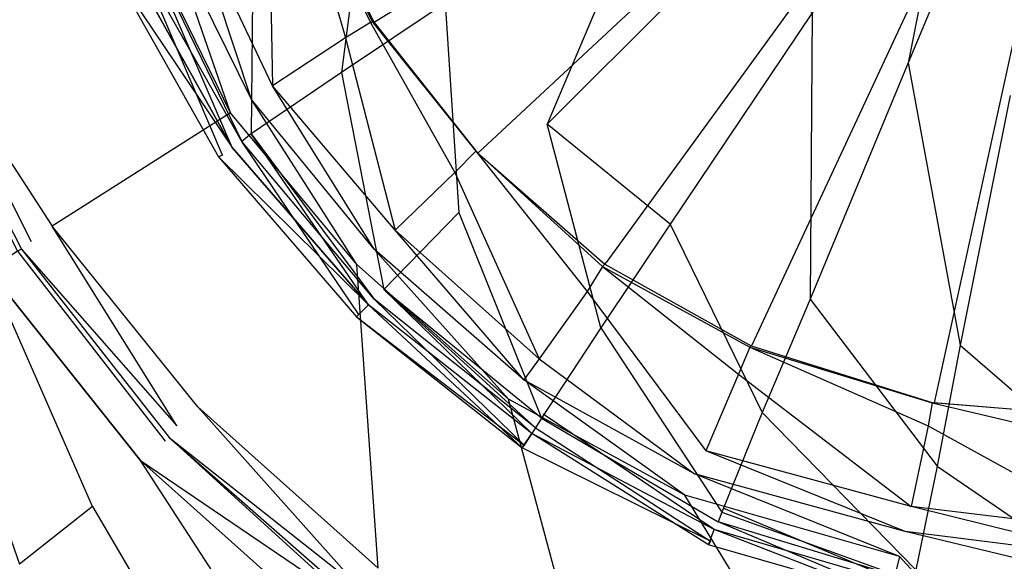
# Model space of a CAD drawing. Extents: x 0 to 1, y -1 to 0.
# Tile 6 of 16: x 0.4427 to 0.494, y -0.5524 to -0.5242. Entities that reach past the tile are written whole.
import ezdxf

# ---------------------------------------------------------------- set-up
doc = ezdxf.new("R2010")
doc.units = 0
doc.layers.add('L0_ABLAUF_INF_0___REPLACEMTFORE', color=7, linetype='CONTINUOUS')
doc.layers.add('L1_WANNE_0_N_6228J5____REPLACEM', color=7, linetype='CONTINUOUS')

msp = doc.modelspace()

# ---------------------------------------------------------------- linework, layer by layer
at = {"layer": 'L0_ABLAUF_INF_0___REPLACEMTFORE', "color": 8}
for points, invisible_edges in [([(0.488989, -0.52645, 0.027162), (0.491789, -0.51225, 0.027798), (0.483989, -0.52385, 0.027162), (0.488989, -0.52645, 0.027162)], 13), ([(0.491789, -0.51225, 0.027798), (0.488989, -0.52645, 0.027162), (0.494289, -0.51365, 0.027798), (0.491789, -0.51225, 0.027798)], 14), ([(0.494289, -0.52815, 0.027162), (0.494289, -0.51365, 0.027798), (0.488989, -0.52645, 0.027162), (0.494289, -0.52815, 0.027162)], 13), ([(0.459488, -0.52695, 0.025676), (0.460888, -0.51615, 0.026313), (0.454888, -0.51865, 0.025676), (0.459488, -0.52695, 0.025676)], 13), ([(0.460888, -0.51615, 0.026313), (0.459488, -0.52695, 0.025676), (0.464888, -0.52335, 0.026313), (0.460888, -0.51615, 0.026313)], 14), ([(0.470188, -0.52965, 0.026313), (0.475988, -0.51595, 0.027162), (0.464888, -0.52335, 0.026313), (0.470188, -0.52965, 0.026313)], 13), ([(0.475988, -0.51595, 0.027162), (0.470188, -0.52965, 0.026313), (0.479588, -0.52025, 0.027162), (0.475988, -0.51595, 0.027162)], 14), ([(0.454788, -0.53015, 0.025146), (0.454888, -0.51865, 0.025676), (0.449588, -0.52085, 0.025146), (0.454788, -0.53015, 0.025146)], 13), ([(0.454888, -0.51865, 0.025676), (0.454788, -0.53015, 0.025146), (0.459488, -0.52695, 0.025676), (0.454888, -0.51865, 0.025676)], 14), ([(0.479588, -0.52025, 0.027162), (0.470188, -0.52965, 0.026313), (0.476588, -0.53485, 0.026207), (0.479588, -0.52025, 0.027162)], 14), ([(0.483989, -0.52385, 0.027162), (0.479588, -0.52025, 0.027162), (0.476588, -0.53485, 0.026207), (0.483989, -0.52385, 0.027162)], 14), ([(0.453288, -0.53125, 0.024297), (0.448988, -0.52115, 0.02504), (0.447788, -0.52165, 0.024297), (0.453288, -0.53125, 0.024297)], 14), ([(0.449488, -0.52085, 0.021963), (0.453788, -0.53085, 0.021751), (0.448488, -0.52135, 0.021751), (0.449488, -0.52085, 0.021963)], 13), ([(0.454288, -0.53055, 0.02504), (0.449588, -0.52085, 0.025146), (0.448988, -0.52115, 0.02504), (0.454288, -0.53055, 0.02504)], 13), ([(0.454288, -0.53055, 0.02504), (0.448988, -0.52115, 0.02504), (0.453288, -0.53125, 0.024297), (0.454288, -0.53055, 0.02504)], 14), ([(0.453788, -0.53085, 0.021751), (0.449488, -0.52085, 0.021963), (0.454788, -0.53015, 0.021963), (0.453788, -0.53085, 0.021751)], 14), ([(0.449588, -0.52085, 0.025146), (0.454288, -0.53055, 0.02504), (0.454788, -0.53015, 0.025146), (0.449588, -0.52085, 0.025146)], 14), ([(0.448488, -0.52135, 0.021751), (0.453788, -0.53085, 0.021751), (0.447636, -0.521708, 0.023024), (0.448488, -0.52135, 0.021751)], 14), ([(0.447788, -0.52165, 0.024297), (0.447636, -0.521708, 0.023024), (0.453288, -0.53125, 0.024297), (0.447788, -0.52165, 0.024297)], 14), ([(0.447636, -0.521708, 0.023024), (0.453788, -0.53085, 0.021751), (0.453089, -0.53135, 0.023024), (0.447636, -0.521708, 0.023024)], 14), ([(0.447636, -0.521708, 0.023024), (0.453089, -0.53135, 0.023024), (0.453288, -0.53125, 0.024297), (0.447636, -0.521708, 0.023024)], 14), ([(0.465588, -0.53425, 0.025676), (0.464888, -0.52335, 0.026313), (0.459488, -0.52695, 0.025676), (0.465588, -0.53425, 0.025676)], 13), ([(0.464888, -0.52335, 0.026313), (0.465588, -0.53425, 0.025676), (0.470188, -0.52965, 0.026313), (0.464888, -0.52335, 0.026313)], 14), ([(0.483889, -0.53875, 0.026207), (0.483989, -0.52385, 0.027162), (0.476588, -0.53485, 0.026207), (0.483889, -0.53875, 0.026207)], 13), ([(0.483989, -0.52385, 0.027162), (0.483889, -0.53875, 0.026207), (0.488989, -0.52645, 0.027162), (0.483989, -0.52385, 0.027162)], 14), ([(0.491689, -0.54115, 0.026207), (0.488989, -0.52645, 0.027162), (0.483889, -0.53875, 0.026207), (0.491689, -0.54115, 0.026207)], 13), ([(0.488989, -0.52645, 0.027162), (0.491689, -0.54115, 0.026207), (0.494289, -0.52815, 0.027162), (0.488989, -0.52645, 0.027162)], 14), ([(0.461688, -0.53825, 0.025146), (0.459488, -0.52695, 0.025676), (0.454788, -0.53015, 0.025146), (0.461688, -0.53825, 0.025146)], 13), ([(0.459488, -0.52695, 0.025676), (0.461688, -0.53825, 0.025146), (0.465588, -0.53425, 0.025676), (0.459488, -0.52695, 0.025676)], 14), ([(0.499989, -0.54195, 0.026207), (0.494289, -0.52815, 0.027162), (0.491689, -0.54115, 0.026207), (0.499989, -0.54195, 0.026207)], 13), ([(0.472988, -0.54025, 0.025676), (0.470188, -0.52965, 0.026313), (0.465588, -0.53425, 0.025676), (0.472988, -0.54025, 0.025676)], 14), ([(0.476588, -0.53485, 0.026207), (0.470188, -0.52965, 0.026313), (0.472988, -0.54025, 0.025676), (0.476588, -0.53485, 0.026207)], 14), ([(0.454788, -0.53015, 0.021963), (0.460888, -0.53905, 0.021751), (0.453788, -0.53085, 0.021751), (0.454788, -0.53015, 0.021963)], 13), ([(0.461188, -0.53875, 0.02504), (0.454788, -0.53015, 0.025146), (0.454288, -0.53055, 0.02504), (0.461188, -0.53875, 0.02504)], 13), ([(0.460888, -0.53905, 0.021751), (0.454788, -0.53015, 0.021963), (0.461688, -0.53825, 0.021963), (0.460888, -0.53905, 0.021751)], 14), ([(0.454788, -0.53015, 0.025146), (0.461188, -0.53875, 0.02504), (0.461688, -0.53825, 0.025146), (0.454788, -0.53015, 0.025146)], 14), ([(0.453788, -0.53085, 0.021751), (0.460888, -0.53905, 0.021751), (0.453089, -0.53135, 0.023024), (0.453788, -0.53085, 0.021751)], 14), ([(0.460388, -0.53955, 0.024297), (0.454288, -0.53055, 0.02504), (0.453288, -0.53125, 0.024297), (0.460388, -0.53955, 0.024297)], 14), ([(0.461188, -0.53875, 0.02504), (0.454288, -0.53055, 0.02504), (0.460388, -0.53955, 0.024297), (0.461188, -0.53875, 0.02504)], 14), ([(0.453288, -0.53125, 0.024297), (0.453089, -0.53135, 0.023024), (0.460388, -0.53955, 0.024297), (0.453288, -0.53125, 0.024297)], 14), ([(0.453089, -0.53135, 0.023024), (0.460888, -0.53905, 0.021751), (0.460258, -0.53968, 0.023024), (0.453089, -0.53135, 0.023024)], 14), ([(0.453089, -0.53135, 0.023024), (0.460258, -0.53968, 0.023024), (0.460388, -0.53955, 0.024297), (0.453089, -0.53135, 0.023024)], 14), ([(0.469888, -0.54495, 0.025146), (0.465588, -0.53425, 0.025676), (0.461688, -0.53825, 0.025146), (0.469888, -0.54495, 0.025146)], 13), ([(0.465588, -0.53425, 0.025676), (0.469888, -0.54495, 0.025146), (0.472988, -0.54025, 0.025676), (0.465588, -0.53425, 0.025676)], 14), ([(0.481388, -0.54465, 0.025676), (0.476588, -0.53485, 0.026207), (0.472988, -0.54025, 0.025676), (0.481388, -0.54465, 0.025676)], 13), ([(0.476588, -0.53485, 0.026207), (0.481388, -0.54465, 0.025676), (0.483889, -0.53875, 0.026207), (0.476588, -0.53485, 0.026207)], 14), ([(0.461688, -0.53825, 0.021963), (0.469388, -0.54575, 0.021751), (0.460888, -0.53905, 0.021751), (0.461688, -0.53825, 0.021963)], 13), ([(0.469588, -0.54545, 0.02504), (0.461688, -0.53825, 0.025146), (0.461188, -0.53875, 0.02504), (0.469588, -0.54545, 0.02504)], 14), ([(0.469388, -0.54575, 0.021751), (0.461688, -0.53825, 0.021963), (0.469988, -0.54475, 0.021963), (0.469388, -0.54575, 0.021751)], 14), ([(0.469888, -0.54495, 0.025146), (0.461688, -0.53825, 0.025146), (0.469588, -0.54545, 0.02504), (0.469888, -0.54495, 0.025146)], 14), ([(0.460258, -0.53968, 0.023024), (0.460888, -0.53905, 0.021751), (0.46889, -0.546495, 0.02297), (0.460258, -0.53968, 0.023024)], 14), ([(0.468988, -0.54635, 0.024191), (0.461188, -0.53875, 0.02504), (0.460388, -0.53955, 0.024297), (0.468988, -0.54635, 0.024191)], 14), ([(0.46889, -0.546495, 0.02297), (0.460888, -0.53905, 0.021751), (0.469388, -0.54575, 0.021751), (0.46889, -0.546495, 0.02297)], 14), ([(0.469588, -0.54545, 0.02504), (0.461188, -0.53875, 0.02504), (0.468988, -0.54635, 0.024191), (0.469588, -0.54545, 0.02504)], 14), ([(0.490489, -0.54745, 0.025676), (0.483889, -0.53875, 0.026207), (0.481388, -0.54465, 0.025676), (0.490489, -0.54745, 0.025676)], 13), ([(0.483889, -0.53875, 0.026207), (0.490489, -0.54745, 0.025676), (0.491689, -0.54115, 0.026207), (0.483889, -0.53875, 0.026207)], 14), ([(0.460258, -0.53968, 0.023024), (0.468988, -0.54635, 0.024191), (0.460388, -0.53955, 0.024297), (0.460258, -0.53968, 0.023024)], 14), ([(0.468988, -0.54635, 0.024191), (0.460258, -0.53968, 0.023024), (0.46889, -0.546495, 0.02297), (0.468988, -0.54635, 0.024191)], 13), ([(0.479288, -0.54985, 0.025146), (0.472988, -0.54025, 0.025676), (0.469888, -0.54495, 0.025146), (0.479288, -0.54985, 0.025146)], 13), ([(0.472988, -0.54025, 0.025676), (0.479288, -0.54985, 0.025146), (0.481388, -0.54465, 0.025676), (0.472988, -0.54025, 0.025676)], 14), ([(0.499989, -0.54835, 0.025676), (0.491689, -0.54115, 0.026207), (0.490489, -0.54745, 0.025676), (0.499989, -0.54835, 0.025676)], 13), ([(0.491689, -0.54115, 0.026207), (0.499989, -0.54835, 0.025676), (0.499989, -0.54195, 0.026207), (0.491689, -0.54115, 0.026207)], 14), ([(0.469988, -0.54475, 0.021963), (0.478888, -0.55075, 0.021751), (0.469388, -0.54575, 0.021751), (0.469988, -0.54475, 0.021963)], 13), ([(0.478888, -0.55075, 0.021751), (0.469988, -0.54475, 0.021963), (0.479388, -0.54965, 0.021963), (0.478888, -0.55075, 0.021751)], 14), ([(0.489389, -0.55285, 0.025146), (0.481388, -0.54465, 0.025676), (0.479288, -0.54985, 0.025146), (0.489389, -0.55285, 0.025146)], 13), ([(0.481388, -0.54465, 0.025676), (0.489389, -0.55285, 0.025146), (0.490489, -0.54745, 0.025676), (0.481388, -0.54465, 0.025676)], 14), ([(0.479088, -0.55035, 0.02504), (0.469888, -0.54495, 0.025146), (0.469588, -0.54545, 0.02504), (0.479088, -0.55035, 0.02504)], 13), ([(0.469888, -0.54495, 0.025146), (0.479088, -0.55035, 0.02504), (0.479288, -0.54985, 0.025146), (0.469888, -0.54495, 0.025146)], 14), ([(0.46889, -0.546495, 0.02297), (0.469388, -0.54575, 0.021751), (0.478584, -0.551544, 0.02297), (0.46889, -0.546495, 0.02297)], 14), ([(0.478688, -0.55135, 0.024191), (0.469588, -0.54545, 0.02504), (0.468988, -0.54635, 0.024191), (0.478688, -0.55135, 0.024191)], 13), ([(0.478584, -0.551544, 0.02297), (0.469388, -0.54575, 0.021751), (0.478888, -0.55075, 0.021751), (0.478584, -0.551544, 0.02297)], 14), ([(0.469588, -0.54545, 0.02504), (0.478688, -0.55135, 0.024191), (0.479088, -0.55035, 0.02504), (0.469588, -0.54545, 0.02504)], 14), ([(0.468988, -0.54635, 0.024191), (0.46889, -0.546495, 0.02297), (0.478688, -0.55135, 0.024191), (0.468988, -0.54635, 0.024191)], 14), ([(0.478688, -0.55135, 0.024191), (0.46889, -0.546495, 0.02297), (0.478584, -0.551544, 0.02297), (0.478688, -0.55135, 0.024191)], 14), ([(0.499989, -0.55395, 0.025146), (0.490489, -0.54745, 0.025676), (0.489389, -0.55285, 0.025146), (0.499989, -0.55395, 0.025146)], 13), ([(0.490489, -0.54745, 0.025676), (0.499989, -0.55395, 0.025146), (0.499989, -0.54835, 0.025676), (0.490489, -0.54745, 0.025676)], 14), ([(0.479388, -0.54965, 0.021963), (0.489189, -0.55375, 0.021751), (0.478888, -0.55075, 0.021751), (0.479388, -0.54965, 0.021963)], 13), ([(0.489289, -0.55345, 0.02504), (0.479288, -0.54985, 0.025146), (0.479088, -0.55035, 0.02504), (0.489289, -0.55345, 0.02504)], 13), ([(0.479288, -0.54985, 0.025146), (0.489289, -0.55345, 0.02504), (0.489389, -0.55285, 0.025146), (0.479288, -0.54985, 0.025146)], 14), ([(0.489189, -0.55375, 0.021751), (0.479388, -0.54965, 0.021963), (0.489489, -0.55265, 0.021963), (0.489189, -0.55375, 0.021751)], 14), ([(0.489089, -0.55455, 0.024191), (0.479088, -0.55035, 0.02504), (0.478688, -0.55135, 0.024191), (0.489089, -0.55455, 0.024191)], 14), ([(0.489289, -0.55345, 0.02504), (0.479088, -0.55035, 0.02504), (0.489089, -0.55455, 0.024191), (0.489289, -0.55345, 0.02504)], 14), ([(0.478584, -0.551544, 0.02297), (0.478888, -0.55075, 0.021751), (0.489034, -0.554674, 0.02297), (0.478584, -0.551544, 0.02297)], 14), ([(0.489034, -0.554674, 0.02297), (0.478888, -0.55075, 0.021751), (0.489189, -0.55375, 0.021751), (0.489034, -0.554674, 0.02297)], 14), ([(0.478688, -0.55135, 0.024191), (0.478584, -0.551544, 0.02297), (0.489089, -0.55455, 0.024191), (0.478688, -0.55135, 0.024191)], 14), ([(0.489089, -0.55455, 0.024191), (0.478584, -0.551544, 0.02297), (0.489034, -0.554674, 0.02297), (0.489089, -0.55455, 0.024191)], 14)]:
    msp.add_3dface(points, dxfattribs=dict(at, invisible_edges=invisible_edges))
at = {"layer": 'L1_WANNE_0_N_6228J5____REPLACEM', "color": 8}
for points, invisible_edges in [([(0.382167, -0.676368), (0.382159, -0.323679), (0.5, -0.287934), (0.382167, -0.676368)], 9), ([(0.382167, -0.676368), (0.5, -0.287934), (0.5, -0.712109), (0.382167, -0.676368)], 8), ([(0.5, -0.500031, 0.005836), (0.457196, -0.516552, 0.005836), (0.461188, -0.524352, 0.005836), (0.5, -0.500031, 0.005836)], 14), ([(0.5, -0.500031, 0.005836), (0.461188, -0.524352, 0.005836), (0.466577, -0.531153, 0.005836), (0.5, -0.500031, 0.005836)], 14), ([(0.5, -0.500031, 0.005836), (0.466577, -0.531153, 0.005836), (0.473264, -0.536854, 0.005836), (0.5, -0.500031, 0.005836)], 14), ([(0.5, -0.500031, 0.005836), (0.473264, -0.536854, 0.005836), (0.480849, -0.541154, 0.005836), (0.5, -0.500031, 0.005836)], 14), ([(0.5, -0.500031, 0.005836), (0.480849, -0.541154, 0.005836), (0.49033, -0.544154, 0.005836), (0.5, -0.500031, 0.005836)], 14), ([(0.5, -0.500031, 0.005836), (0.49033, -0.544154, 0.005836), (0.5, -0.544954, 0.005836), (0.5, -0.500031, 0.005836)], 14), ([(0.459691, -0.525153, 0.007427), (0.457196, -0.516452, 0.007427), (0.455699, -0.517052, 0.007427), (0.459691, -0.525153, 0.007427)], 13), ([(0.457196, -0.516452, 0.007427), (0.460988, -0.524352, 0.007427), (0.461113, -0.524352, 0.006434), (0.457196, -0.516452, 0.007427)], 14), ([(0.457196, -0.516452, 0.007427), (0.461113, -0.524352, 0.006434), (0.457196, -0.516514, 0.006434), (0.457196, -0.516452, 0.007427)], 14), ([(0.457196, -0.516452, 0.007427), (0.459691, -0.525153, 0.007427), (0.460988, -0.524352, 0.007427), (0.457196, -0.516452, 0.007427)], 14), ([(0.457196, -0.516514, 0.006434), (0.461113, -0.524352, 0.006434), (0.461188, -0.524352, 0.005836), (0.457196, -0.516514, 0.006434)], 14), ([(0.457196, -0.516514, 0.006434), (0.461188, -0.524352, 0.005836), (0.457196, -0.516552, 0.005836), (0.457196, -0.516514, 0.006434)], 14), ([(0.455898, -0.527653, 0.007427), (0.455699, -0.517052, 0.007427), (0.451607, -0.518652, 0.007427), (0.455898, -0.527653, 0.007427)], 13), ([(0.455699, -0.517052, 0.007427), (0.455898, -0.527653, 0.007427), (0.459691, -0.525153, 0.007427), (0.455699, -0.517052, 0.007427)], 14), ([(0.4548, -0.528353, 0.007851), (0.451607, -0.518652, 0.007427), (0.450309, -0.519252, 0.007745), (0.4548, -0.528353, 0.007851)], 14), ([(0.455898, -0.527653, 0.007427), (0.451607, -0.518652, 0.007427), (0.4548, -0.528353, 0.007851), (0.455898, -0.527653, 0.007427)], 14), ([(0.449112, -0.519652, 0.008382), (0.438932, -0.524052, 0.016658), (0.444421, -0.534953, 0.016764), (0.449112, -0.519652, 0.008382)], 14), ([(0.453703, -0.529053, 0.008488), (0.449112, -0.519652, 0.008382), (0.444421, -0.534953, 0.016764), (0.453703, -0.529053, 0.008488)], 14), ([(0.453703, -0.529053, 0.008488), (0.450309, -0.519252, 0.007745), (0.449112, -0.519652, 0.008382), (0.453703, -0.529053, 0.008488)], 14), ([(0.4548, -0.528353, 0.007851), (0.450309, -0.519252, 0.007745), (0.453703, -0.529053, 0.008488), (0.4548, -0.528353, 0.007851)], 14), ([(0.437734, -0.524652, 0.018249), (0.444421, -0.534953, 0.016764), (0.438932, -0.524052, 0.016658), (0.437734, -0.524652, 0.018249)], 14), ([(0.46538, -0.532153, 0.007427), (0.460988, -0.524352, 0.007427), (0.459691, -0.525153, 0.007427), (0.46538, -0.532153, 0.007427)], 13), ([(0.460988, -0.524352, 0.007427), (0.46538, -0.532153, 0.007427), (0.466477, -0.531053, 0.007427), (0.460988, -0.524352, 0.007427)], 14), ([(0.461113, -0.524352, 0.006434), (0.460988, -0.524352, 0.007427), (0.466477, -0.531053, 0.007427), (0.461113, -0.524352, 0.006434)], 14), ([(0.461188, -0.524352, 0.005836), (0.461113, -0.524352, 0.006434), (0.46654, -0.531116, 0.006434), (0.461188, -0.524352, 0.005836)], 14), ([(0.461113, -0.524352, 0.006434), (0.466477, -0.531053, 0.007427), (0.46654, -0.531116, 0.006434), (0.461113, -0.524352, 0.006434)], 14), ([(0.461188, -0.524352, 0.005836), (0.46654, -0.531116, 0.006434), (0.466577, -0.531153, 0.005836), (0.461188, -0.524352, 0.005836)], 14), ([(0.437734, -0.524652, 0.018249), (0.437135, -0.525053, 0.020265), (0.443323, -0.535754, 0.018355), (0.437734, -0.524652, 0.018249)], 14), ([(0.444421, -0.534953, 0.016764), (0.437734, -0.524652, 0.018249), (0.443323, -0.535754, 0.018355), (0.444421, -0.534953, 0.016764)], 13), ([(0.437135, -0.525053, 0.020265), (0.436836, -0.525153, 0.023448), (0.442824, -0.536154, 0.020371), (0.437135, -0.525053, 0.020265)], 14), ([(0.436836, -0.525153, 0.023448), (0.442625, -0.536254, 0.023554), (0.442824, -0.536154, 0.020371), (0.436836, -0.525153, 0.023448)], 14), ([(0.437135, -0.525053, 0.020265), (0.442824, -0.536154, 0.020371), (0.443323, -0.535754, 0.018355), (0.437135, -0.525053, 0.020265)], 14), ([(0.462286, -0.535154, 0.007427), (0.459691, -0.525153, 0.007427), (0.455898, -0.527653, 0.007427), (0.462286, -0.535154, 0.007427)], 13), ([(0.459691, -0.525153, 0.007427), (0.462286, -0.535154, 0.007427), (0.46538, -0.532153, 0.007427), (0.459691, -0.525153, 0.007427)], 14), ([(0.461188, -0.536154, 0.007745), (0.455898, -0.527653, 0.007427), (0.4548, -0.528353, 0.007851), (0.461188, -0.536154, 0.007745)], 14), ([(0.462286, -0.535154, 0.007427), (0.455898, -0.527653, 0.007427), (0.461188, -0.536154, 0.007745), (0.462286, -0.535154, 0.007427)], 14), ([(0.46029, -0.536954, 0.008382), (0.4548, -0.528353, 0.007851), (0.453703, -0.529053, 0.008488), (0.46029, -0.536954, 0.008382)], 14), ([(0.461188, -0.536154, 0.007745), (0.4548, -0.528353, 0.007851), (0.46029, -0.536954, 0.008382), (0.461188, -0.536154, 0.007745)], 14), ([(0.453703, -0.529053, 0.008488), (0.444421, -0.534953, 0.016764), (0.452006, -0.544354, 0.016658), (0.453703, -0.529053, 0.008488)], 14), ([(0.46029, -0.536954, 0.008382), (0.453703, -0.529053, 0.008488), (0.452006, -0.544354, 0.016658), (0.46029, -0.536954, 0.008382)], 14), ([(0.472266, -0.538354, 0.007427), (0.466477, -0.531053, 0.007427), (0.46538, -0.532153, 0.007427), (0.472266, -0.538354, 0.007427)], 13), ([(0.466477, -0.531053, 0.007427), (0.473064, -0.537054, 0.007427), (0.46654, -0.531116, 0.006434), (0.466477, -0.531053, 0.007427)], 14), ([(0.466477, -0.531053, 0.007427), (0.472266, -0.538354, 0.007427), (0.473064, -0.537054, 0.007427), (0.466477, -0.531053, 0.007427)], 14), ([(0.473064, -0.537054, 0.007427), (0.473189, -0.536929, 0.006434), (0.46654, -0.531116, 0.006434), (0.473064, -0.537054, 0.007427)], 14), ([(0.46654, -0.531116, 0.006434), (0.473189, -0.536929, 0.006434), (0.466577, -0.531153, 0.005836), (0.46654, -0.531116, 0.006434)], 14), ([(0.473189, -0.536929, 0.006434), (0.473264, -0.536854, 0.005836), (0.466577, -0.531153, 0.005836), (0.473189, -0.536929, 0.006434)], 14), ([(0.469771, -0.541854, 0.007427), (0.46538, -0.532153, 0.007427), (0.462286, -0.535154, 0.007427), (0.469771, -0.541854, 0.007427)], 13), ([(0.46538, -0.532153, 0.007427), (0.469771, -0.541854, 0.007427), (0.472266, -0.538354, 0.007427), (0.46538, -0.532153, 0.007427)], 14), ([(0.450908, -0.545355, 0.018249), (0.444421, -0.534953, 0.016764), (0.443323, -0.535754, 0.018355), (0.450908, -0.545355, 0.018249)], 14), ([(0.452006, -0.544354, 0.016658), (0.444421, -0.534953, 0.016764), (0.450908, -0.545355, 0.018249), (0.452006, -0.544354, 0.016658)], 14), ([(0.468972, -0.542954, 0.007745), (0.462286, -0.535154, 0.007427), (0.461188, -0.536154, 0.007745), (0.468972, -0.542954, 0.007745)], 14), ([(0.469771, -0.541854, 0.007427), (0.462286, -0.535154, 0.007427), (0.468972, -0.542954, 0.007745), (0.469771, -0.541854, 0.007427)], 14), ([(0.442824, -0.536154, 0.020371), (0.450908, -0.545355, 0.018249), (0.443323, -0.535754, 0.018355), (0.442824, -0.536154, 0.020371)], 14), ([(0.442625, -0.536254, 0.023554), (0.441128, -0.537254, 0.027162), (0.450309, -0.546155, 0.023554), (0.442625, -0.536254, 0.023554)], 14), ([(0.442824, -0.536154, 0.020371), (0.442625, -0.536254, 0.023554), (0.450509, -0.545955, 0.020477), (0.442824, -0.536154, 0.020371)], 14), ([(0.442625, -0.536254, 0.023554), (0.450309, -0.546155, 0.023554), (0.450509, -0.545955, 0.020477), (0.442625, -0.536254, 0.023554)], 14), ([(0.450908, -0.545355, 0.018249), (0.442824, -0.536154, 0.020371), (0.450509, -0.545955, 0.020477), (0.450908, -0.545355, 0.018249)], 13), ([(0.468174, -0.543954, 0.008488), (0.461188, -0.536154, 0.007745), (0.46029, -0.536954, 0.008382), (0.468174, -0.543954, 0.008488)], 14), ([(0.468972, -0.542954, 0.007745), (0.461188, -0.536154, 0.007745), (0.468174, -0.543954, 0.008488), (0.468972, -0.542954, 0.007745)], 14), ([(0.461387, -0.552755, 0.016658), (0.46029, -0.536954, 0.008382), (0.452006, -0.544354, 0.016658), (0.461387, -0.552755, 0.016658)], 14), ([(0.468174, -0.543954, 0.008488), (0.46029, -0.536954, 0.008382), (0.461387, -0.552755, 0.016658), (0.468174, -0.543954, 0.008488)], 14), ([(0.48015, -0.542654, 0.007427), (0.473064, -0.537054, 0.007427), (0.472266, -0.538354, 0.007427), (0.48015, -0.542654, 0.007427)], 13), ([(0.473064, -0.537054, 0.007427), (0.480749, -0.541254, 0.007427), (0.473189, -0.536929, 0.006434), (0.473064, -0.537054, 0.007427)], 14), ([(0.473064, -0.537054, 0.007427), (0.48015, -0.542654, 0.007427), (0.480749, -0.541254, 0.007427), (0.473064, -0.537054, 0.007427)], 14), ([(0.473189, -0.536929, 0.006434), (0.480811, -0.541192, 0.006434), (0.473264, -0.536854, 0.005836), (0.473189, -0.536929, 0.006434)], 14), ([(0.480749, -0.541254, 0.007427), (0.480811, -0.541192, 0.006434), (0.473189, -0.536929, 0.006434), (0.480749, -0.541254, 0.007427)], 14), ([(0.480811, -0.541192, 0.006434), (0.480849, -0.541154, 0.005836), (0.473264, -0.536854, 0.005836), (0.480811, -0.541192, 0.006434)], 14), ([(0.446517, -0.549555, 0.028329), (0.441128, -0.537254, 0.027162), (0.438034, -0.539154, 0.028329), (0.446517, -0.549555, 0.028329)], 14), ([(0.441128, -0.537254, 0.027162), (0.449012, -0.547155, 0.027056), (0.450309, -0.546155, 0.023554), (0.441128, -0.537254, 0.027162)], 14), ([(0.449012, -0.547155, 0.027056), (0.441128, -0.537254, 0.027162), (0.446517, -0.549555, 0.028329), (0.449012, -0.547155, 0.027056)], 14), ([(0.478454, -0.546655, 0.007427), (0.472266, -0.538354, 0.007427), (0.469771, -0.541854, 0.007427), (0.478454, -0.546655, 0.007427)], 13), ([(0.472266, -0.538354, 0.007427), (0.478454, -0.546655, 0.007427), (0.48015, -0.542654, 0.007427), (0.472266, -0.538354, 0.007427)], 14), ([(0.438034, -0.539154, 0.028329), (0.442724, -0.552555, 0.028435), (0.446517, -0.549555, 0.028329), (0.438034, -0.539154, 0.028329)], 14), ([(0.490031, -0.545355, 0.007427), (0.480749, -0.541254, 0.007427), (0.48015, -0.542654, 0.007427), (0.490031, -0.545355, 0.007427)], 13), ([(0.480749, -0.541254, 0.007427), (0.49023, -0.544154, 0.007427), (0.480811, -0.541192, 0.006434), (0.480749, -0.541254, 0.007427)], 14), ([(0.480749, -0.541254, 0.007427), (0.490031, -0.545355, 0.007427), (0.49023, -0.544154, 0.007427), (0.480749, -0.541254, 0.007427)], 14), ([(0.480811, -0.541192, 0.006434), (0.490293, -0.544154, 0.006434), (0.480849, -0.541154, 0.005836), (0.480811, -0.541192, 0.006434)], 14), ([(0.49023, -0.544154, 0.007427), (0.490293, -0.544154, 0.006434), (0.480811, -0.541192, 0.006434), (0.49023, -0.544154, 0.007427)], 14), ([(0.490293, -0.544154, 0.006434), (0.49033, -0.544154, 0.005836), (0.480849, -0.541154, 0.005836), (0.490293, -0.544154, 0.006434)], 14), ([(0.477855, -0.547855, 0.007745), (0.469771, -0.541854, 0.007427), (0.468972, -0.542954, 0.007745), (0.477855, -0.547855, 0.007745)], 13), ([(0.469771, -0.541854, 0.007427), (0.477855, -0.547855, 0.007745), (0.478454, -0.546655, 0.007427), (0.469771, -0.541854, 0.007427)], 14), ([(0.489133, -0.549555, 0.007427), (0.48015, -0.542654, 0.007427), (0.478454, -0.546655, 0.007427), (0.489133, -0.549555, 0.007427)], 13), ([(0.48015, -0.542654, 0.007427), (0.489133, -0.549555, 0.007427), (0.490031, -0.545355, 0.007427), (0.48015, -0.542654, 0.007427)], 14), ([(0.477356, -0.548955, 0.008382), (0.468972, -0.542954, 0.007745), (0.468174, -0.543954, 0.008488), (0.477356, -0.548955, 0.008382)], 14), ([(0.477855, -0.547855, 0.007745), (0.468972, -0.542954, 0.007745), (0.477356, -0.548955, 0.008382), (0.477855, -0.547855, 0.007745)], 14), ([(0.460389, -0.553755, 0.018355), (0.452006, -0.544354, 0.016658), (0.450908, -0.545355, 0.018249), (0.460389, -0.553755, 0.018355)], 14), ([(0.461387, -0.552755, 0.016658), (0.452006, -0.544354, 0.016658), (0.460389, -0.553755, 0.018355), (0.461387, -0.552755, 0.016658)], 14), ([(0.472166, -0.558756, 0.016552), (0.468174, -0.543954, 0.008488), (0.461387, -0.552755, 0.016658), (0.472166, -0.558756, 0.016552)], 14), ([(0.477356, -0.548955, 0.008382), (0.468174, -0.543954, 0.008488), (0.472166, -0.558756, 0.016552), (0.477356, -0.548955, 0.008382)], 14), ([(0.5, -0.546455, 0.007427), (0.49023, -0.544154, 0.007427), (0.490031, -0.545355, 0.007427), (0.5, -0.546455, 0.007427)], 13), ([(0.49023, -0.544154, 0.007427), (0.5, -0.546455, 0.007427), (0.5, -0.544954, 0.007427), (0.49023, -0.544154, 0.007427)], 14), ([(0.5, -0.544954, 0.007427), (0.490293, -0.544154, 0.006434), (0.49023, -0.544154, 0.007427), (0.5, -0.544954, 0.007427)], 14), ([(0.5, -0.544954, 0.006434), (0.49033, -0.544154, 0.005836), (0.490293, -0.544154, 0.006434), (0.5, -0.544954, 0.006434)], 14), ([(0.490293, -0.544154, 0.006434), (0.5, -0.544954, 0.007427), (0.5, -0.544954, 0.006434), (0.490293, -0.544154, 0.006434)], 13), ([(0.49033, -0.544154, 0.005836), (0.5, -0.544954, 0.006434), (0.5, -0.544954, 0.005836), (0.49033, -0.544154, 0.005836)], 13), ([(0.450509, -0.545955, 0.020477), (0.460389, -0.553755, 0.018355), (0.450908, -0.545355, 0.018249), (0.450509, -0.545955, 0.020477)], 14), ([(0.5, -0.550855, 0.007427), (0.490031, -0.545355, 0.007427), (0.489133, -0.549555, 0.007427), (0.5, -0.550855, 0.007427)], 13), ([(0.490031, -0.545355, 0.007427), (0.5, -0.550855, 0.007427), (0.5, -0.546455, 0.007427), (0.490031, -0.545355, 0.007427)], 14), ([(0.449012, -0.547155, 0.027056), (0.46009, -0.554655, 0.02366), (0.450309, -0.546155, 0.023554), (0.449012, -0.547155, 0.027056)], 14), ([(0.46009, -0.554655, 0.02366), (0.450509, -0.545955, 0.020477), (0.450309, -0.546155, 0.023554), (0.46009, -0.554655, 0.02366)], 14), ([(0.46009, -0.554655, 0.02366), (0.45999, -0.554255, 0.020477), (0.450509, -0.545955, 0.020477), (0.46009, -0.554655, 0.02366)], 14), ([(0.450509, -0.545955, 0.020477), (0.45999, -0.554255, 0.020477), (0.460389, -0.553755, 0.018355), (0.450509, -0.545955, 0.020477)], 14), ([(0.488833, -0.550855, 0.007639), (0.478454, -0.546655, 0.007427), (0.477855, -0.547855, 0.007745), (0.488833, -0.550855, 0.007639)], 14), ([(0.489133, -0.549555, 0.007427), (0.478454, -0.546655, 0.007427), (0.488833, -0.550855, 0.007639), (0.489133, -0.549555, 0.007427)], 14), ([(0.456697, -0.558956, 0.028435), (0.449012, -0.547155, 0.027056), (0.446517, -0.549555, 0.028329), (0.456697, -0.558956, 0.028435)], 14), ([(0.458992, -0.556056, 0.027268), (0.449012, -0.547155, 0.027056), (0.456697, -0.558956, 0.028435), (0.458992, -0.556056, 0.027268)], 14), ([(0.458992, -0.556056, 0.027268), (0.46009, -0.554655, 0.02366), (0.449012, -0.547155, 0.027056), (0.458992, -0.556056, 0.027268)], 14), ([(0.488534, -0.552155, 0.00817), (0.477855, -0.547855, 0.007745), (0.477356, -0.548955, 0.008382), (0.488534, -0.552155, 0.00817)], 14), ([(0.488833, -0.550855, 0.007639), (0.477855, -0.547855, 0.007745), (0.488534, -0.552155, 0.00817), (0.488833, -0.550855, 0.007639)], 14), ([(0.485839, -0.562856, 0.01634), (0.477356, -0.548955, 0.008382), (0.472166, -0.558756, 0.016552), (0.485839, -0.562856, 0.01634)], 14), ([(0.488534, -0.552155, 0.00817), (0.477356, -0.548955, 0.008382), (0.485839, -0.562856, 0.01634), (0.488534, -0.552155, 0.00817)], 14), ([(0.454202, -0.562556, 0.028541), (0.446517, -0.549555, 0.028329), (0.442724, -0.552555, 0.028435), (0.454202, -0.562556, 0.028541)], 13), ([(0.446517, -0.549555, 0.028329), (0.454202, -0.562556, 0.028541), (0.456697, -0.558956, 0.028435), (0.446517, -0.549555, 0.028329)], 14), ([(0.5, -0.552255, 0.007745), (0.489133, -0.549555, 0.007427), (0.488833, -0.550855, 0.007639), (0.5, -0.552255, 0.007745)], 14), ([(0.5, -0.550855, 0.007427), (0.489133, -0.549555, 0.007427), (0.5, -0.552255, 0.007745), (0.5, -0.550855, 0.007427)], 14), ([(0.5, -0.553555, 0.008382), (0.488833, -0.550855, 0.007639), (0.488534, -0.552155, 0.00817), (0.5, -0.553555, 0.008382)], 14), ([(0.5, -0.552255, 0.007745), (0.488833, -0.550855, 0.007639), (0.5, -0.553555, 0.008382), (0.5, -0.552255, 0.007745)], 14), ([(0.5, -0.564656, 0.016658), (0.488534, -0.552155, 0.00817), (0.485839, -0.562856, 0.01634), (0.5, -0.564656, 0.016658)], 13), ([(0.488534, -0.552155, 0.00817), (0.5, -0.564656, 0.016658), (0.5, -0.553555, 0.008382), (0.488534, -0.552155, 0.00817)], 14)]:
    msp.add_3dface(points, dxfattribs=dict(at, invisible_edges=invisible_edges))

doc.saveas('drawing.dxf')
